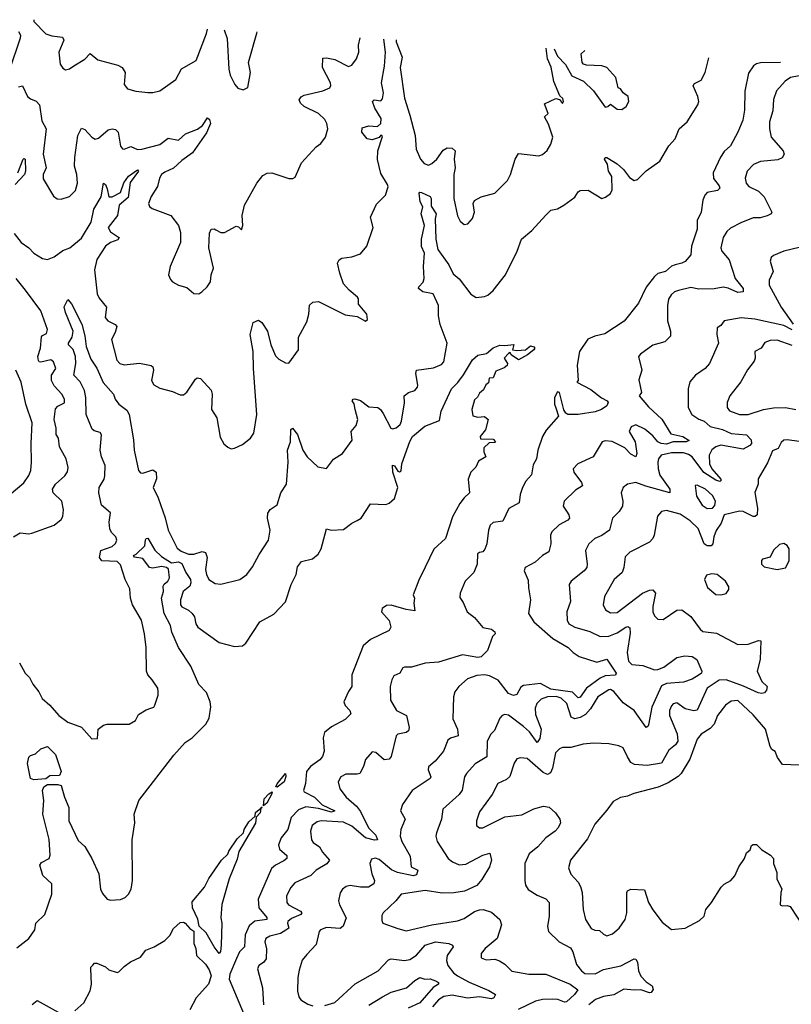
# Model space of a CAD drawing. Extents: x 1493970 to 1595317, y 729910 to 844791.
# Tile 227 of 256: x 1519911 to 1524449, y 834727 to 840516. Entities that reach past the tile are written whole.
import ezdxf

# ---------------------------------------------------------------- set-up
doc = ezdxf.new("R2010")
doc.units = 0

msp = doc.modelspace()

# ---------------------------------------------------------------- linework, layer by layer
at = {"layer": '0CON10XD'}
for points in [[(1519994.2, 840515.8), (1519994.5, 840505), (1520065, 840432), (1520100.7, 840420.7), (1520162.7, 840412.7), (1520170.8, 840395), (1520140.8, 840325), (1520148.8, 840255), (1520165, 840230), (1520180.5, 840220.5), (1520205, 840227.5), (1520229.2, 840245), (1520295, 840284.2), (1520325, 840316.7), (1520370, 840280), (1520488.9, 840248.9), (1520513.8, 840235), (1520531.2, 840205), (1520526.7, 840135), (1520545, 840110), (1520595, 840095.8), (1520665, 840087.5), (1520695, 840087.5), (1520735, 840098), (1520830, 840165), (1520862.6, 840227.4), (1520950, 840275), (1521010.8, 840435), (1521015, 840460.8)], [(1519905, 840446.2), (1519915.3, 840425.3), (1519915, 840407.5), (1519848.9, 840215)], [(1521113.8, 840455.4), (1521130.8, 840405), (1521140.8, 840225), (1521149.5, 840189.5), (1521176.2, 840135), (1521195, 840113.3), (1521225, 840102.5), (1521253, 840117), (1521268.1, 840205), (1521257.5, 840265), (1521305, 840437.5), (1521307.9, 840444.6)], [(1519878.3, 839258.3), (1519919.2, 839205), (1519964.3, 839174.3), (1519995, 839143), (1520045, 839111.5), (1520075, 839106.5), (1520115, 839121.9), (1520165, 839158.5), (1520206.2, 839173.8), (1520275, 839230.5), (1520330.9, 839325), (1520348.2, 839401.8), (1520389.7, 839475), (1520405, 839554), (1520415, 839547.1), (1520425, 839520.8), (1520435, 839473.8), (1520455, 839474.1), (1520505, 839499.1), (1520523.7, 839556.3), (1520550.8, 839595), (1520605, 839633.1), (1520610.4, 839625), (1520561.7, 839558.3), (1520549.1, 839470.9), (1520496.8, 839425), (1520485.9, 839365), (1520431.5, 839295), (1520445, 839268.2), (1520493, 839237), (1520496.7, 839235), (1520488.7, 839221.3), (1520445, 839206.2), (1520415, 839184.4), (1520365, 839106), (1520351.4, 839045), (1520367.1, 838905), (1520379.1, 838879.1), (1520422, 838825), (1520414.2, 838765), (1520428.8, 838745), (1520473.1, 838723.1), (1520482, 838712), (1520473.6, 838676.4), (1520450.8, 838635), (1520482.9, 838515), (1520501.2, 838495), (1520525, 838485.8), (1520615, 838495.6), (1520685, 838482.5), (1520694.3, 838474.3), (1520698.6, 838455), (1520686, 838395), (1520700, 838370), (1520735, 838350), (1520810.5, 838330.5), (1520855, 838310), (1520875, 838311.2), (1520895, 838326.7), (1520945, 838403.3), (1520955, 838410), (1520975, 838406.7), (1521037.7, 838337.7), (1521043.8, 838315), (1521040, 838225), (1521070, 838175), (1521091.2, 838061.2), (1521112.7, 838022.7), (1521135, 838002.5), (1521155, 837993.3), (1521175, 837997.5), (1521222.3, 838017.7), (1521268, 838055), (1521288, 838085), (1521305.6, 838195.6), (1521286.1, 838465), (1521284.5, 838564.5), (1521267.1, 838665), (1521284, 838735), (1521315, 838750), (1521335, 838736.2), (1521369.2, 838685), (1521387.5, 838605), (1521415, 838540), (1521435, 838519.2), (1521475, 838498.8), (1521495, 838497.5), (1521550, 838575), (1521550.9, 838649.1), (1521600.9, 838739.1), (1521611.9, 838785), (1521615, 838836.7), (1521635, 838856), (1521668.3, 838858.3), (1521825, 838781.2), (1521895, 838770), (1521945, 838742.5), (1521956.4, 838753.6), (1521952.5, 838785), (1521904.1, 838844.1), (1521904, 838875), (1521897.5, 838885), (1521848.6, 838925), (1521815, 838963.8), (1521793.1, 839025), (1521780, 839085), (1521790, 839105), (1521805, 839113.8), (1521865, 839121.2), (1521915, 839138.8), (1521953.3, 839185), (1521990, 839295), (1521974.3, 839355.7), (1522009.5, 839430.5), (1522062, 839485), (1522077.3, 839532.7), (1522075, 839546), (1522035, 839612), (1522015.3, 839694.7), (1522016.9, 839745), (1522045, 839830), (1522035, 839836.7), (1522025, 839822.5), (1521985, 839810), (1521955, 839814.5), (1521923.1, 839855), (1521925, 839880), (1521965, 839892.5), (1522015, 839887.5), (1522034.3, 839905), (1522036.4, 839935), (1522000.7, 839995), (1521985.6, 840035), (1521995.5, 840044.5), (1522035, 840038.2), (1522045, 840050), (1522050.7, 840085), (1522038.5, 840145), (1522057.3, 840242.7), (1522062.5, 840325), (1522052.5, 840402.1)], [(1519905, 840120.5), (1519927.2, 840127.2), (1519956.4, 840065), (1519975, 840050.4), (1520007.8, 840037.8), (1520027.5, 840015), (1520042.1, 839922.1), (1520066.7, 839875), (1520050, 839725), (1520066.7, 839645), (1520048.6, 839605), (1520050.3, 839580.3), (1520109.2, 839479.2), (1520132.7, 839462.7), (1520155, 839460), (1520204.3, 839475.7), (1520238.9, 839511.1), (1520251.4, 839555), (1520247.8, 839605), (1520234.4, 839655), (1520235.7, 839705), (1520252.9, 839835), (1520275, 839878), (1520295, 839870), (1520334.7, 839824.7), (1520355, 839812.9), (1520375, 839819.2), (1520431.7, 839868.3), (1520455, 839873.8), (1520475, 839870.8), (1520490.4, 839855), (1520505, 839772.5), (1520515, 839756.7), (1520525, 839753.8), (1520565, 839769.4), (1520605, 839753.1), (1520628.8, 839755), (1520735, 839782.7), (1520785, 839819.2), (1520845, 839807.3), (1520886.9, 839845), (1520957.4, 839872.6), (1520986.6, 839893.4), (1521015, 839938.8), (1521028.4, 839928.4), (1521032.8, 839905), (1521010.2, 839849.8), (1520927.6, 839732.4), (1520865, 839688.9), (1520816.8, 839643.3), (1520765, 839620), (1520745.7, 839605), (1520734.3, 839585), (1520720.8, 839535), (1520684.5, 839475.5), (1520668, 839435), (1520675, 839416.7), (1520690, 839405), (1520800, 839365), (1520845.9, 839305.9), (1520856.7, 839265), (1520856.2, 839205), (1520796, 839065), (1520786.2, 839015), (1520797.7, 838987.7), (1520810, 838975), (1520845.6, 838955.6), (1520895, 838942), (1520935, 838906.7), (1520965, 838903.3), (1520982.5, 838915), (1521013.3, 838945), (1521033.3, 838975), (1521038, 839015), (1521051.5, 839055), (1521024.4, 839175), (1521028.3, 839261.7), (1521036.4, 839283.6), (1521055, 839286), (1521065, 839280), (1521094.3, 839264.3), (1521115, 839264.2), (1521185, 839302.2), (1521198.9, 839298.9), (1521215, 839280), (1521224.2, 839305.8), (1521218.9, 839365), (1521233.6, 839425), (1521305, 839553.8), (1521340.5, 839599.5), (1521365.9, 839614.1), (1521395, 839615.8), (1521495, 839582), (1521517.5, 839582.5), (1521530.5, 839589.5), (1521568, 839675), (1521655, 839768.8), (1521682.7, 839787.3), (1521708.8, 839825), (1521724, 839875), (1521718.1, 839905), (1521705, 839930), (1521669.4, 839965), (1521585, 840005.4), (1521562.2, 840025), (1521554.2, 840045), (1521566.9, 840063.1), (1521585, 840072.5), (1521695, 840096.9), (1521736, 840115), (1521741.4, 840128.6), (1521738.9, 840145), (1521692.2, 840235), (1521695, 840290), (1521715, 840291.2), (1521765, 840281.5), (1521845, 840240), (1521865, 840248.8), (1521891.2, 840285), (1521905.8, 840324.2), (1521904.2, 840365.8), (1521914.2, 840410)], [(1522125.3, 840397.9), (1522125.2, 840385), (1522161.4, 840295), (1522148.2, 840235), (1522175.2, 840055), (1522206.2, 839953.8), (1522237.9, 839835), (1522242.2, 839755), (1522268.1, 839695), (1522289.7, 839669.7), (1522315, 839660.8), (1522335, 839670), (1522365, 839695.8), (1522401.7, 839748.3), (1522425, 839762.9), (1522455, 839760), (1522472.5, 839745), (1522465.4, 839695), (1522473.1, 839645), (1522464, 839605), (1522463.8, 839465), (1522485, 839362.5), (1522501.2, 839331.2), (1522525, 839311.2), (1522546.7, 839315), (1522575, 839347.5), (1522585.8, 839385), (1522577.5, 839435), (1522586.7, 839453.3), (1522625, 839474), (1522705, 839495.8), (1522779.3, 839570.7), (1522797.5, 839605), (1522824.4, 839695), (1522845, 839728.8), (1522965, 839715.8), (1522985, 839724.2), (1523012.6, 839747.4), (1523035.6, 839785), (1523047.5, 839825), (1523021.6, 839901.6), (1522996.7, 839945), (1523018.8, 839965), (1522998.3, 840021.7), (1523065, 840052.5), (1523086.7, 840046.7), (1523103, 840023), (1523108.8, 840035), (1523105, 840052.5), (1523088.3, 840068.3), (1523051.9, 840151.9), (1523036.6, 840236.6), (1523016.2, 840285), (1523006.9, 840347.5)], [(1523055, 840344.8), (1523075, 840301.4), (1523121.8, 840251.8), (1523157.5, 840185), (1523226.7, 840155), (1523285, 840098), (1523355, 840002.5), (1523370, 840005), (1523385, 840020), (1523425, 839990), (1523453, 839987), (1523477.5, 840005), (1523493.3, 840035), (1523490, 840065), (1523460, 840085), (1523445, 840110), (1523430, 840115), (1523416.1, 840176.1), (1523365, 840233.8), (1523335, 840244.3), (1523245, 840248.8), (1523227.5, 840255), (1523220, 840265), (1523212.5, 840315), (1523234.2, 840334.5)], [(1523919.4, 840160.6), (1523941.8, 840205), (1523964.7, 840292.5)], [(1524381.7, 840267.7), (1524383.3, 840265), (1524268.1, 840261.9), (1524245, 840256.5), (1524225.9, 840244.1), (1524198, 840202), (1524176, 840095), (1524173.2, 839983.2), (1524164.4, 839925), (1524135, 839853.8), (1524091.2, 839775), (1524055, 839740.8), (1524032.2, 839707.8), (1523988.9, 839615), (1523991.5, 839581.5), (1524025, 839540), (1524029.4, 839525), (1524015, 839511.4), (1523955, 839500), (1523939.8, 839485), (1523928.8, 839455), (1523918.2, 839385), (1523895.5, 839335), (1523896, 839285), (1523861.3, 839185), (1523857.2, 839132.8), (1523824.2, 839095), (1523805, 839084.1), (1523765.4, 839075.4), (1523745, 839067.5), (1523709.4, 839035), (1523665, 839023.5), (1523645, 839006.8), (1523595, 838943.6), (1523550.9, 838849.1), (1523466.9, 838743.1), (1523351.7, 838668.3), (1523293.3, 838655), (1523252, 838638), (1523202.9, 838565), (1523190, 838485), (1523196.2, 838395), (1523187.5, 838385), (1523271, 838341), (1523332.1, 838292.1), (1523366.5, 838275), (1523372.9, 838265), (1523364.5, 838245), (1523333.3, 838225), (1523295, 838211.1), (1523195, 838195.7), (1523135.3, 838195.3), (1523122.6, 838202.6), (1523111.3, 838221.3), (1523086.7, 838325), (1523075, 838327.1), (1523057.1, 838295), (1523056.5, 838255), (1523063.3, 838233.3), (1523080, 838185), (1523007.8, 838102.2), (1522986.7, 838065), (1522958.1, 837985), (1522951.1, 837935), (1522930.2, 837899.8), (1522920.5, 837839.5), (1522887.9, 837802.1), (1522867.9, 837765), (1522855.4, 837725), (1522849.4, 837675), (1522787.4, 837642.6), (1522751.7, 837568.3), (1522695, 837559.4), (1522678.6, 837545), (1522668.9, 837515), (1522658.9, 837435), (1522647.3, 837402.7), (1522635, 837387.5), (1522615, 837384.2), (1522602.9, 837375), (1522602.2, 837315), (1522582.9, 837265), (1522531.4, 837215), (1522502, 837145), (1522499.5, 837119.5), (1522519.8, 837089.8), (1522542, 837035), (1522585, 837000.5), (1522635, 836942.3), (1522685, 836933.4), (1522705, 836917.2), (1522707.9, 836905), (1522691.1, 836888.9), (1522663, 836807), (1522625, 836769.2), (1522605, 836767.1), (1522515, 836781.1), (1522375, 836738.9), (1522296.5, 836733.5), (1522215, 836708.6), (1522175, 836708.8), (1522164.3, 836705.7), (1522146.2, 836675), (1522112, 836658), (1522098.9, 836635), (1522089.5, 836595), (1522092.2, 836515), (1522126.9, 836455), (1522185.7, 836425), (1522200.9, 836355), (1522196.9, 836335), (1522184.6, 836325.4), (1522134.5, 836315.5), (1522125, 836306.2), (1522096.5, 836183.5), (1522085, 836168.8), (1522055, 836164.4), (1522005, 836207.1), (1521985, 836210.8), (1521944.5, 836165.5), (1521932.9, 836125), (1521911.2, 836085), (1521895, 836080), (1521829.1, 836080.9), (1521800, 836065), (1521784.3, 836035), (1521794.6, 835994.6), (1521831.9, 835945), (1521891.2, 835891.2), (1521915, 835861.1), (1521962.6, 835765), (1522005, 835721.5), (1522015.5, 835695), (1521997.5, 835692.5), (1521945, 835705.5), (1521865, 835774.8), (1521815, 835797.7), (1521685, 835806.5), (1521660.6, 835799.4), (1521632.1, 835777.9), (1521621.1, 835745), (1521626.9, 835695), (1521638, 835678), (1521675, 835653.3), (1521692.4, 835622.4), (1521732.9, 835575), (1521717.7, 835552.3), (1521654.6, 835515.4), (1521622.5, 835485), (1521529.2, 835440.8), (1521506.3, 835413.7), (1521480.4, 835365), (1521481.5, 835325), (1521492, 835312), (1521562.2, 835275), (1521570, 835265), (1521565, 835254.7), (1521508.8, 835231.2), (1521489.1, 835215), (1521485.5, 835205), (1521493.5, 835175), (1521476.6, 835163.4), (1521445, 835143), (1521381.7, 835128.3), (1521358.1, 835115), (1521352.5, 835095), (1521362.7, 835052.8), (1521360, 834995), (1521345, 834972.5), (1521317.5, 834955), (1521310.6, 834935), (1521339.2, 834825), (1521344.7, 834725)], [(1519910.8, 836735), (1519943.8, 836675), (1519968.9, 836648.9), (1519989.3, 836609.3), (1520024.3, 836565), (1520044.2, 836525), (1520088.8, 836485), (1520141.2, 836425), (1520195, 836385.8), (1520275.6, 836355.6), (1520335, 836287.5), (1520369.3, 836290.7), (1520373.3, 836345), (1520405, 836368.8), (1520425, 836373.8), (1520555.8, 836374.2), (1520593.3, 836395), (1520609.3, 836430.7), (1520655, 836458.8), (1520682.7, 836467.3), (1520700, 836475), (1520706.7, 836485), (1520726.1, 836543.9), (1520726.2, 836565), (1520723.3, 836585), (1520691.2, 836635), (1520664.2, 836664.2), (1520656.2, 836685), (1520656, 836825), (1520645.7, 836905), (1520627.1, 836985), (1520574.2, 837075), (1520563.1, 837115), (1520559.7, 837169.7), (1520532.5, 837225), (1520505, 837310), (1520485, 837330.8), (1520395, 837334.2), (1520380.8, 837355), (1520389.4, 837395), (1520455, 837417.8), (1520474.6, 837435.4), (1520483.3, 837455), (1520476.1, 837475), (1520451.4, 837501.4), (1520442, 837522), (1520437.3, 837562.7), (1520445, 837617.5), (1520392.6, 837662.6), (1520377.5, 837735), (1520378.2, 837765), (1520408.6, 837815), (1520412.5, 837835), (1520414, 837895), (1520392.5, 837945), (1520385.3, 837985), (1520392.6, 838075), (1520385, 838088.5), (1520349, 838099), (1520338.5, 838108.5), (1520302.5, 838195), (1520300.7, 838295), (1520291.8, 838335), (1520266.5, 838386.5), (1520228.9, 838425), (1520242.4, 838495), (1520239.6, 838535), (1520226, 838576), (1520198.5, 838605), (1520197.7, 838615), (1520220.8, 838649.2), (1520225.4, 838685.4), (1520180, 838795), (1520172.7, 838827.3), (1520195, 838870), (1520216.9, 838845), (1520276.8, 838725), (1520295, 838656.7), (1520302.1, 838595), (1520330.3, 838520.3), (1520365, 838467.1), (1520403, 838383), (1520462.7, 838315), (1520472.5, 838285), (1520493.4, 838255), (1520541.1, 838221.1), (1520555.1, 838195.1), (1520581.1, 838045), (1520583.8, 837985), (1520610, 837865), (1520622.6, 837852.6), (1520635, 837850), (1520695, 837869.4), (1520714.2, 837855), (1520715, 837817.5), (1520695.7, 837765), (1520725.6, 837705), (1520767.2, 837587.2), (1520784.4, 837515), (1520838.1, 837408.1), (1520860.5, 837390.5), (1520905, 837374.6), (1520935, 837374.5), (1520985, 837389.1), (1521005, 837384.2), (1521014.5, 837355), (1521004.4, 837284.4), (1521009.2, 837255), (1521023.8, 837225), (1521061.2, 837201.2), (1521095, 837198), (1521205, 837223.8), (1521247.5, 837255), (1521280.7, 837299.3), (1521318.9, 837371.1), (1521374.5, 837455.5), (1521384.4, 837515), (1521368.6, 837585), (1521370, 837615), (1521384.4, 837635.6), (1521425, 837663.3), (1521446.2, 837735), (1521481.2, 837785), (1521490, 837915), (1521486.6, 837985), (1521503.5, 838035), (1521505, 838107.5), (1521515, 838113.8), (1521545, 838076.9), (1521576.4, 837985), (1521601.9, 837945), (1521665, 837888), (1521715, 837876.7), (1521757.4, 837932.6), (1521808.8, 837965), (1521865.6, 838044.4), (1521861.5, 838095), (1521890, 838130), (1521900.4, 838165), (1521884, 838224), (1521877.9, 838257.9), (1521867.5, 838275), (1521872.5, 838285), (1521882.9, 838287.1), (1521915, 838276.5), (1521965, 838239.4), (1522016.8, 838236.8), (1522033.8, 838223.8), (1522049.7, 838199.7), (1522094.3, 838115), (1522105, 838111.4), (1522125, 838117.1), (1522149.2, 838135), (1522157.5, 838155), (1522174.1, 838264.1), (1522173.3, 838305), (1522197.5, 838325), (1522235, 838336.7), (1522250, 838355), (1522253.3, 838366.7), (1522240, 838435), (1522244.4, 838455.6), (1522345, 838468.6), (1522392.2, 838487.8), (1522405.5, 838504.5), (1522424.7, 838615), (1522384.3, 838724.3), (1522374.5, 838775), (1522374, 838835), (1522343.5, 838903.5), (1522282, 838915), (1522255.8, 838935), (1522258, 838945), (1522285, 838972.5), (1522290.2, 838995), (1522286, 839065), (1522292.5, 839142.5), (1522275, 839182.5), (1522274.3, 839225), (1522292.8, 839305), (1522272.5, 839375), (1522281.2, 839415), (1522265.5, 839445.5), (1522260, 839495), (1522265, 839501.2), (1522275, 839498.9), (1522325, 839477.1), (1522330.6, 839465), (1522330.5, 839420.5), (1522359.6, 839375), (1522354.4, 839345), (1522358.5, 839225), (1522369.5, 839165), (1522435.2, 839075.2), (1522460.9, 839020.9), (1522495, 838992.6), (1522565, 838901.5), (1522596.7, 838883.3), (1522645, 838888.1), (1522665, 838897.1), (1522695, 838924.3), (1522768.9, 839015), (1522837.1, 839155), (1522862, 839225), (1522923.8, 839276.2), (1523005, 839366), (1523035, 839396), (1523075, 839404), (1523112, 839425), (1523175, 839472), (1523195, 839503.8), (1523207.7, 839512.3), (1523255, 839514), (1523335, 839464.2), (1523357.2, 839472.8), (1523385, 839494.2), (1523394.6, 839515.4), (1523394.1, 839594.1), (1523373.3, 839625), (1523367.4, 839667.4), (1523350, 839695), (1523355, 839706), (1523365, 839705.7), (1523425, 839667.8), (1523462.5, 839635), (1523498.3, 839588.3), (1523525, 839571.4), (1523545, 839576.9), (1523595, 839627.8), (1523676.1, 839683.9), (1523728.9, 839775), (1523765.4, 839815), (1523789.1, 839875), (1523836.5, 839915), (1523900, 840015), (1523904.6, 840035), (1523900, 840065), (1523872.3, 840127.7), (1523880, 840140), (1523919.4, 840160.6)], [(1524494.6, 840185.4), (1524443.3, 840175), (1524412, 840155), (1524362, 840098), (1524343.7, 840046.3), (1524339.8, 839980.2), (1524321.5, 839915), (1524321.5, 839875), (1524331.5, 839825), (1524400.8, 839745), (1524407.5, 839725), (1524395.4, 839704.6), (1524368.8, 839691.2), (1524268.5, 839681.5), (1524225.8, 839665), (1524190, 839625), (1524178.1, 839585), (1524184.4, 839555), (1524200, 839535), (1524256.8, 839506.8), (1524289.2, 839475), (1524334, 839385), (1524330, 839375), (1524307.3, 839362.7), (1524265, 839351.2), (1524225, 839351.1), (1524151.7, 839321.7), (1524090.6, 839289.4), (1524070.1, 839269.9), (1524048.9, 839235), (1524034.2, 839175), (1524040.6, 839155), (1524083.6, 839105), (1524118.2, 838995), (1524165.5, 838935), (1524165.8, 838915), (1524135, 838911.8), (1524077.4, 838937.4), (1524047.3, 838942.7), (1523995, 838932.9), (1523905, 838930.6), (1523859.1, 838940.9), (1523785, 838924.5), (1523762, 838915), (1523742.2, 838897.8), (1523726.6, 838873.4), (1523720.5, 838835), (1523720.9, 838745), (1523739.5, 838685), (1523739.2, 838655), (1523705, 838622.9), (1523635, 838602), (1523561.2, 838548.8), (1523551.2, 838535), (1523569.2, 838455), (1523552.1, 838397.9), (1523567.5, 838325), (1523554.4, 838305), (1523609.9, 838239.9), (1523687.6, 838167.6), (1523740.7, 838080.7), (1523810.8, 838065), (1523848.3, 838041.7), (1523830, 838035), (1523755, 838034), (1523715, 838021.3), (1523684, 838024), (1523663.5, 838035), (1523635, 838069.4), (1523588.1, 838108.1), (1523535, 838133.1), (1523507.7, 838122.3), (1523496.2, 838095), (1523529.8, 838035), (1523540.8, 837965), (1523535, 837945.8), (1523505, 837960.8), (1523469.5, 837999.5), (1523395, 838035.4), (1523355, 838040), (1523337.5, 838035), (1523284.5, 837945.5), (1523193.8, 837905), (1523165.8, 837875), (1523170, 837855), (1523215.5, 837795), (1523220.8, 837775), (1523180.5, 837749.5), (1523112.9, 837685), (1523108.1, 837655), (1523127.4, 837627.4), (1523141.4, 837605), (1523144, 837585), (1523135, 837574.2), (1523083.4, 837546.6), (1523041.4, 837505), (1523033.5, 837485), (1523035.5, 837435), (1523023.2, 837386.8), (1522985, 837365.7), (1522943.5, 837326.5), (1522884, 837295), (1522877.5, 837275), (1522901.2, 837221.2), (1522902.9, 837175), (1522915.7, 837105.7), (1522904.3, 837025), (1522935.6, 836975), (1523046.9, 836876.9), (1523136.9, 836825), (1523165.5, 836795), (1523201.2, 836771.2), (1523305, 836738.5), (1523365, 836755.5), (1523420, 836675), (1523415, 836662.2), (1523355, 836658.8), (1523324.5, 836645.5), (1523245.2, 836585), (1523208, 836532), (1523195, 836528.9), (1523162.7, 836562.7), (1523035, 836580.4), (1522975, 836612.9), (1522875, 836601.9), (1522858.8, 836591.2), (1522835, 836548.8), (1522815, 836542.8), (1522785.4, 836555.4), (1522725, 836633.4), (1522675, 836658.6), (1522645, 836664.6), (1522598.9, 836661.1), (1522545, 836641.4), (1522493.8, 836595), (1522471.2, 836565), (1522462, 836535), (1522458.9, 836405), (1522486.8, 836345), (1522489.2, 836305), (1522445, 836291.5), (1522429.8, 836280.2), (1522404.4, 836215), (1522355, 836156.9), (1522316.4, 836123.6), (1522313.6, 836105), (1522329.6, 836065), (1522324.5, 836055), (1522219.4, 835985), (1522162.5, 835902.5), (1522151.1, 835865), (1522179.1, 835815), (1522152.7, 835755), (1522149.6, 835715), (1522159.2, 835685), (1522207.7, 835597.7), (1522213.2, 835535), (1522253.2, 835515), (1522245, 835487.7), (1522225, 835481.7), (1522132.4, 835502.4), (1522098.6, 835518.6), (1522025, 835578.5), (1522003, 835587), (1521979.4, 835580.6), (1521970.6, 835555), (1521981.8, 835495), (1521996.9, 835455), (1521993.3, 835435), (1521963.3, 835416.7), (1521915, 835415.3), (1521854.6, 835425.4), (1521830.6, 835419.4), (1521809.2, 835405), (1521796.6, 835383.4), (1521786.7, 835335), (1521792, 835312), (1521832.2, 835235), (1521813.3, 835186.7), (1521795, 835172.9), (1521715, 835178.9), (1521679.4, 835165), (1521671.8, 835155), (1521655, 835079.2), (1521599.3, 835020.7), (1521573.1, 834986.9), (1521555, 834928), (1521546.5, 834885), (1521544.8, 834805), (1521552, 834772), (1521565, 834752.7), (1521605, 834728.5), (1521635, 834718.9)], [(1519901.1, 839615), (1519932.1, 839695), (1519935, 839699.4), (1519943.8, 839695), (1519945.8, 839625), (1519940.3, 839605), (1519883.8, 839546.2)], [(1524495, 839176.4), (1524405, 839154.4), (1524345, 839130), (1524331.3, 839118.7), (1524324.4, 839095.6), (1524341.4, 839035), (1524317.8, 838985), (1524319.5, 838955), (1524388.8, 838825), (1524459.5, 838725)], [(1519875, 837476), (1519915, 837500), (1519965, 837494), (1519982.7, 837497.3), (1520113.8, 837543.8), (1520155, 837576.7), (1520164.2, 837595.8), (1520169.2, 837635), (1520159.2, 837685), (1520108.1, 837735), (1520104.5, 837755), (1520121.1, 837785), (1520177.1, 837835), (1520191.7, 837858.3), (1520197.3, 837882.7), (1520184.2, 837935), (1520145.6, 838005), (1520138.6, 838055), (1520126.8, 838076.8), (1520126.7, 838115), (1520114.6, 838165), (1520121.9, 838228.1), (1520135, 838244), (1520175, 838263.3), (1520175.7, 838285), (1520159.2, 838315), (1520115, 838364.2), (1520099.1, 838395), (1520098.1, 838425), (1520124.2, 838465), (1520110.8, 838505), (1520095, 838515.5), (1520035, 838501.9), (1520025, 838504.3), (1520021.8, 838511.8), (1520018.8, 838535), (1520034.6, 838585), (1520039.4, 838650.6), (1520045, 838660), (1520068.6, 838671.4), (1520075.5, 838695), (1520036.5, 838805), (1519945, 838925.4), (1519891.2, 838995)], [(1524455, 838692.3), (1524405, 838718.7), (1524235, 838755.3), (1524155, 838762.9), (1524054.6, 838745.4), (1524035, 838718.8), (1524013.3, 838705), (1524010.8, 838665), (1524020.8, 838615), (1523967.5, 838495), (1523942, 838465), (1523884.6, 838425.4), (1523852.8, 838387.2), (1523843.1, 838345), (1523843.2, 838236.8), (1523863.1, 838195), (1523905, 838166.7), (1523936.9, 838155), (1523971.2, 838125), (1524045, 838106.6), (1524095, 838082.9), (1524186.2, 838075), (1524212.1, 838045), (1524214, 838025), (1524205, 838013.4), (1524165, 837991.2), (1524035, 838014.1), (1524005, 838004.8), (1523982.1, 837987.9), (1523966.5, 837955), (1523967.9, 837905), (1523982.4, 837875), (1524033.6, 837815), (1524035.4, 837804.6), (1524028.7, 837801.3), (1524005, 837808.1), (1523935, 837854.2), (1523865, 837946.1), (1523845, 837959.8), (1523815, 837968.5), (1523745, 837969.3), (1523682.9, 837955), (1523667.8, 837935), (1523664.5, 837915), (1523665.4, 837875), (1523675, 837838.6), (1523735, 837755.6), (1523735.3, 837734.7), (1523593.2, 837773.3), (1523534.5, 837795.5), (1523485, 837784.3), (1523460, 837765), (1523447.8, 837735), (1523458.8, 837685), (1523455.6, 837655), (1523437.1, 837625), (1523396.9, 837585), (1523380, 837515), (1523335.7, 837484.3), (1523293.7, 837466.3), (1523257.8, 837435), (1523237.8, 837395), (1523248.1, 837315), (1523245.6, 837295), (1523230, 837275), (1523155, 837215.7), (1523142.5, 837195), (1523150.4, 837095), (1523128.8, 837035), (1523130, 836985), (1523140, 836965), (1523175, 836944.6), (1523265, 836918.7), (1523325, 836888.9), (1523375, 836891.6), (1523425, 836911.6), (1523475, 836944.7), (1523488.1, 836948.1), (1523499.9, 836939.9), (1523501.2, 836908.8), (1523482.9, 836795), (1523491.8, 836745), (1523510.8, 836725), (1523575, 836720), (1523645, 836694.2), (1523664.4, 836695.6), (1523699.8, 836710.2), (1523775, 836766.9), (1523823.1, 836776.9), (1523865, 836771.1), (1523894, 836755), (1523922, 836685), (1523920, 836675), (1523908, 836665), (1523865, 836638.1), (1523815, 836620.5), (1523715, 836613.1), (1523685, 836599.7), (1523629.5, 836475), (1523608.9, 836371.1), (1523605, 836360), (1523595, 836354.2), (1523525, 836455.4), (1523459.9, 836499.9), (1523405, 836567.1), (1523385, 836577.9), (1523375, 836575.4), (1523311.2, 836535), (1523268.7, 836465), (1523238.1, 836431.9), (1523206.9, 836413.1), (1523175, 836405.2), (1523154.6, 836414.6), (1523128.9, 836495), (1523095, 836527.2), (1523066.9, 836536.9), (1523014.3, 836535.7), (1522978.7, 836521.3), (1522952.2, 836495), (1522942, 836468), (1522945, 836432), (1522978.6, 836345), (1522970.1, 836289.9), (1522955, 836266.9), (1522909.1, 836329.1), (1522875, 836361.3), (1522785, 836426.2), (1522765, 836431.2), (1522748.6, 836425), (1522735, 836410), (1522702.6, 836337.4), (1522682.2, 836315), (1522660.5, 836275), (1522658, 836182), (1522589.6, 836140.4), (1522538.6, 836085), (1522528.1, 836065), (1522513, 835987), (1522495, 835960.8), (1522399.4, 835875), (1522390.9, 835815), (1522362.2, 835735), (1522359.4, 835715), (1522366.9, 835685), (1522431.4, 835585), (1522456, 835565), (1522495, 835546.7), (1522535, 835552), (1522635, 835604.5), (1522675.9, 835615.9), (1522685.5, 835575.5), (1522673.6, 835535), (1522629.3, 835460.7), (1522600, 835425), (1522527.8, 835392.2), (1522465, 835381.9), (1522395, 835380.9), (1522295, 835395.6), (1522155, 835374.4), (1522123.8, 835336.2), (1522048.8, 835265), (1522041.2, 835248.8), (1522040.5, 835220.5), (1522046.7, 835205), (1522135, 835173.3), (1522185, 835159.6), (1522335, 835194.1), (1522485, 835218.7), (1522525, 835232.5), (1522585, 835272.5), (1522615, 835282.9), (1522637.5, 835285), (1522685, 835269.4), (1522735.8, 835225), (1522745.6, 835195), (1522718.6, 835115), (1522648.6, 835055), (1522626, 835025), (1522625, 835000), (1522655, 834989.2), (1522705, 834992.5), (1522733, 834983), (1522765, 834962.5), (1522805, 834921.4), (1522905, 834905.3), (1523005.9, 834904.1), (1523149.4, 834845), (1523193, 834813), (1523173.6, 834785), (1523127.6, 834742.4), (1523115, 834740.4), (1523075.7, 834755.7), (1523045, 834756.9), (1522985.2, 834754.8), (1522944.3, 834745.7), (1522843.2, 834696.8)], [(1519895, 835060), (1519965.6, 835114.4), (1520000, 835165), (1520006.7, 835205), (1520059.2, 835255), (1520099.4, 835375), (1520100, 835435), (1520047.7, 835485), (1520030.6, 835545), (1520038.7, 835561.3), (1520084.2, 835585), (1520090, 835605), (1520085, 835696.2), (1520046.5, 835845), (1520052.5, 835925), (1520045.3, 835985), (1520054, 836005), (1520075, 836018.8), (1520135, 836020.3), (1520154.5, 836014.5), (1520174.5, 835945), (1520200.8, 835885), (1520199.6, 835805), (1520255, 835690.6), (1520295, 835654.6), (1520335, 835585.4), (1520376.1, 835495), (1520387.5, 835405), (1520399.1, 835379.1), (1520426.2, 835345), (1520445, 835338.9), (1520505, 835344.2), (1520531.4, 835355), (1520551.4, 835375), (1520567.1, 835405), (1520575.7, 835455), (1520573.5, 835693.5), (1520588.2, 835795), (1520584.6, 835845.4), (1520611.5, 835925), (1520818.5, 836191.5), (1520885, 836265.6), (1520925, 836294.4), (1521006.4, 836375), (1521025, 836410), (1521035.4, 836475.4), (1521032.1, 836505), (1521009.4, 836559.4), (1520965, 836606.9), (1520917.2, 836715), (1520844.8, 836824.8), (1520806.8, 836915), (1520798.1, 836955), (1520760, 837025), (1520746.2, 837115), (1520756.2, 837155), (1520755.5, 837185), (1520761.9, 837198.1), (1520783.1, 837215), (1520792.2, 837235), (1520785.5, 837285.5), (1520774.5, 837294.5), (1520745, 837300.9), (1520695, 837290.5), (1520675, 837294.4), (1520635, 837349.1), (1520586.7, 837356.7), (1520580, 837365), (1520596.8, 837373.2), (1520647.1, 837422.9), (1520651.4, 837458.6), (1520655, 837465.8), (1520665, 837467.1), (1520706.8, 837396.8), (1520745, 837359.5), (1520805, 837322.2), (1520845, 837329), (1520865, 837319.6), (1520888.3, 837265), (1520916, 837225), (1520918.4, 837205), (1520911.2, 837185), (1520871.8, 837155), (1520857.5, 837105), (1520856.5, 837076.5), (1520864.4, 837064.4), (1520905, 837044.7), (1520925.7, 837025.7), (1520938.7, 837005), (1520946.8, 836965), (1520959.2, 836945), (1521085, 836854.3), (1521175, 836830.8), (1521222.5, 836835), (1521240.3, 836849.7), (1521322.9, 836975), (1521405, 837020), (1521475, 837093.3), (1521506.9, 837195), (1521536.9, 837255), (1521545, 837299.4), (1521569.5, 837330.5), (1521633.5, 837346.5), (1521666.4, 837373.6), (1521684, 837405), (1521715, 837522.5), (1521744, 837514), (1521815, 837518.8), (1521863.7, 837556.3), (1521895, 837570.8), (1521918.8, 837585), (1521975, 837668.8), (1522065, 837665.8), (1522085, 837674.4), (1522115, 837701.1), (1522135.7, 837765), (1522104.7, 837855), (1522102.8, 837897.2), (1522115, 837893.8), (1522135, 837861.4), (1522145, 837858.1), (1522155, 837864.2), (1522158.9, 837905), (1522205.2, 838035.2), (1522221.2, 838065), (1522293.1, 838126.9), (1522380.9, 838159.1), (1522390.3, 838215), (1522449.7, 838345), (1522487.7, 838382.3), (1522521.8, 838428.2), (1522573.2, 838516.8), (1522605, 838543.2), (1522656.8, 838553.2), (1522695, 838587.5), (1522735, 838602.5), (1522765, 838600), (1522817, 838607), (1522810, 838575), (1522835, 838570.6), (1522885.7, 838574.3), (1522915, 838597.5), (1522935, 838593.3), (1522940, 838585), (1522934.2, 838575), (1522897.5, 838545), (1522845, 838515.5), (1522802.5, 838545), (1522795, 838560), (1522785, 838552.5), (1522761.2, 838525), (1522780, 838495), (1522777.5, 838482.5), (1522760.7, 838469.3), (1522710.7, 838449.3), (1522695, 838410), (1522671.7, 838408.3), (1522668.3, 838381.7), (1522651.7, 838368.3), (1522639.3, 838340.7), (1522615, 838320), (1522603, 838297), (1522585, 838280), (1522570, 838225), (1522577, 838187), (1522605, 838180), (1522645, 838182.5), (1522666.7, 838165), (1522650, 838105), (1522620, 838065), (1522621.7, 838051.7), (1522695, 838050), (1522710, 838035), (1522705, 838030), (1522671.7, 838028.3), (1522641.7, 837998.3), (1522640, 837975), (1522652.5, 837945), (1522610, 837920), (1522593.3, 837885), (1522563.9, 837856.1), (1522548, 837815), (1522557.5, 837735), (1522524.3, 837705.7), (1522498.8, 837671.2), (1522457.4, 837592.6), (1522415, 837466.2), (1522347.7, 837402.3), (1522296.7, 837296.7), (1522258.9, 837221.1), (1522226, 837135), (1522233.3, 837115), (1522229.2, 837085), (1522235, 837040), (1522185, 837047.5), (1522095, 837074.2), (1522067.7, 837072.3), (1522042.5, 837055), (1522040, 837035), (1522083.6, 836983.6), (1522093.3, 836945), (1522083.3, 836925), (1521975, 836871.8), (1521930.6, 836835), (1521864.5, 836665), (1521864.4, 836595), (1521844.7, 836565.3), (1521818.5, 836505), (1521824.7, 836484.7), (1521852.9, 836455), (1521859.2, 836435), (1521825, 836401.8), (1521745, 836358.5), (1521704.5, 836325), (1521695.3, 836294.7), (1521701.8, 836215), (1521691.8, 836185), (1521676.4, 836165), (1521621.1, 836125), (1521597.6, 836095), (1521592.3, 836025), (1521580.9, 835985), (1521585, 835976.9), (1521645, 835946), (1521689.9, 835899.9), (1521764.4, 835865), (1521745, 835857.2), (1521668.2, 835878.2), (1521595, 835888.2), (1521550.4, 835869.6), (1521508.4, 835825), (1521488.4, 835755), (1521449.7, 835705), (1521432.5, 835665), (1521440, 835640), (1521482, 835602), (1521482.2, 835585), (1521465, 835570), (1521414.8, 835545.2), (1521393.1, 835525), (1521312.9, 835345), (1521317.1, 835295), (1521365, 835238), (1521364.4, 835225.6), (1521295, 835216.8), (1521261, 835189), (1521236.6, 835135), (1521233.8, 835065), (1521203.5, 835036.5), (1521186.8, 834996.8), (1521146.9, 834905), (1521143.9, 834875), (1521230.7, 834665)], [(1524455, 838600.7), (1524365, 838632.2), (1524325, 838628.9), (1524292.8, 838617.2), (1524271.1, 838585), (1524234.1, 838565.9), (1524236.1, 838525), (1524230.8, 838509.2), (1524191.7, 838458.3), (1524152.4, 838387.6), (1524086.9, 838305), (1524072.2, 838265), (1524071.4, 838235), (1524085, 838215.8), (1524143.9, 838193.9), (1524195, 838195.3), (1524285, 838223.3), (1524345, 838233.4), (1524415, 838236.2), (1524475, 838223.3)], [(1519850.1, 837719.9), (1519936.5, 837793.5), (1519965, 837836), (1519977.3, 837865), (1519981.5, 837915), (1519978.7, 838025), (1519984.7, 838145), (1519948.4, 838255), (1519920.9, 838385), (1519889.2, 838455)], [(1524495, 838035.4), (1524425, 838046.7), (1524405, 838043.1), (1524390.2, 838029.8), (1524371.2, 837995), (1524337.9, 837982.1), (1524309.3, 837910.7), (1524254.1, 837815.9), (1524254, 837785), (1524234.4, 837735.6), (1524250.9, 837645), (1524248.1, 837605), (1524236, 837595), (1524225, 837594.6), (1524165, 837624.4), (1524145, 837625.7), (1524054.2, 837605.8), (1524035.7, 837555), (1524007.5, 837512.5), (1523993.8, 837475), (1523988.1, 837435), (1523977, 837423), (1523955, 837422.5), (1523937.1, 837435), (1523902.2, 837525), (1523855, 837570.5), (1523795, 837609.2), (1523715, 837630.6), (1523685.4, 837624.6), (1523662, 837598), (1523642.1, 837485), (1523634.4, 837465), (1523615.7, 837445), (1523500, 837385), (1523471.5, 837358.5), (1523463.8, 837295), (1523453.6, 837266.4), (1523407.8, 837225), (1523349.5, 837125), (1523341.9, 837075), (1523355.5, 837045.5), (1523385, 837027.8), (1523425, 837030.4), (1523574.8, 837145.2), (1523615, 837161.5), (1523635, 837163.3), (1523650.4, 837145), (1523634.7, 837065), (1523635.3, 837035.3), (1523645, 837012), (1523665, 836991.4), (1523695, 836988.6), (1523775, 837043.8), (1523805, 837046.2), (1523858, 837008), (1523912.4, 836932.4), (1523928.5, 836918.5), (1524008.8, 836908.8), (1524135, 836842.5), (1524195, 836843.8), (1524256.4, 836866.4), (1524268.8, 836865), (1524265.4, 836755), (1524248.1, 836685), (1524275.7, 836625), (1524306.2, 836595), (1524304, 836575), (1524291.9, 836558.1), (1524276.3, 836553.7), (1524255, 836558.5), (1524168.5, 836598.5), (1524065, 836634.2), (1524025, 836632.2), (1523954.8, 836585), (1523895, 836457.1), (1523875, 836453.3), (1523825, 836463.6), (1523775, 836500), (1523755, 836494.3), (1523745, 836482.9), (1523733.3, 836455), (1523732.3, 836425), (1523777.9, 836317.9), (1523781.2, 836275), (1523768.1, 836251.9), (1523727.8, 836222.2), (1523685, 836145.6), (1523601.8, 836131.8), (1523526.8, 836136.8), (1523505, 836148.6), (1523485, 836181.2), (1523460, 836235), (1523435, 836246.7), (1523375, 836259.2), (1523285, 836262), (1523225, 836257.1), (1523152.1, 836237.9), (1523103.4, 836236.6), (1523085, 836228.6), (1523062.9, 836205), (1523044.1, 836115), (1523032, 836088), (1523015, 836078.2), (1522990.4, 836090.4), (1522895, 836171.4), (1522855.7, 836175.7), (1522835, 836170), (1522818.5, 836145), (1522793.2, 836066.8), (1522775, 836048.5), (1522723.1, 836025), (1522689.1, 835960.9), (1522615, 835858), (1522597.1, 835805), (1522598, 835778), (1522615.7, 835765.7), (1522635, 835764.4), (1522765, 835828.5), (1522865, 835841.1), (1522935, 835876.2), (1522991.7, 835891.7), (1523025, 835885.7), (1523062.6, 835852.6), (1523087.5, 835815), (1523091.4, 835795), (1523078.6, 835765), (1523060.8, 835745), (1523004.6, 835705.4), (1522957.6, 835652.4), (1522907.3, 835612.7), (1522882.9, 835555), (1522881.4, 835455), (1522885, 835427.5), (1522902.4, 835402.4), (1522955, 835368.6), (1523005, 835346.9), (1523024.4, 835325), (1523025.5, 835244.5), (1523015.7, 835185), (1523020.8, 835155), (1523084.2, 835095), (1523149.9, 835059.9), (1523163.5, 835035), (1523185, 834961.1), (1523215, 834923.8), (1523235, 834908.9), (1523295, 834907.3), (1523345, 834932.1), (1523445.7, 834954.3), (1523525, 834994.5), (1523535, 834991.9), (1523544.4, 834975), (1523550, 834925), (1523563.5, 834893.5), (1523595, 834859.5), (1523631.2, 834835), (1523635.8, 834815), (1523625, 834796.2), (1523615, 834794.5), (1523565, 834813.1), (1523525, 834809.7), (1523465, 834816.5), (1523405, 834783.3), (1523345, 834772.2), (1523297.1, 834755), (1523257.5, 834725)], [(1523955, 837642.2), (1523985, 837644.2), (1524000, 837660), (1524003.8, 837685), (1523985, 837718.2), (1523945, 837756.2), (1523895, 837778.8), (1523883.6, 837776.4), (1523890.6, 837715), (1523925, 837661.4), (1523955, 837642.2)], [(1524365, 837283.8), (1524415, 837293.3), (1524436.4, 837333.6), (1524436.2, 837405), (1524425.2, 837425.2), (1524405, 837436.1), (1524379.9, 837430.1), (1524345, 837397.5), (1524323.8, 837356.2), (1524280, 837345), (1524273.6, 837336.4), (1524273.3, 837315), (1524289.3, 837299.3), (1524365, 837283.8)], [(1524035, 837134.2), (1524065, 837143.3), (1524082.5, 837165), (1524081.7, 837181.7), (1524061.2, 837215), (1524013.7, 837253.7), (1523982.4, 837257.6), (1523950.8, 837249.2), (1523939.4, 837225), (1523957, 837177), (1524005, 837136), (1524035, 837134.2)], [(1524495, 836132.9), (1524397.7, 836137.7), (1524368.7, 836178.7), (1524355, 836213.3), (1524335, 836226.2), (1524325, 836243.8), (1524296.5, 836345), (1524225, 836429.5), (1524135, 836513.5), (1524095, 836510), (1524061.4, 836485), (1524015.5, 836425), (1523995.9, 836374.1), (1523970.9, 836349.1), (1523918.6, 836315), (1523895, 836285.7), (1523852.4, 836167.6), (1523800.9, 836085), (1523783, 836067), (1523725, 836029.6), (1523665.3, 836004.7), (1523522.8, 835967.2), (1523485, 835950), (1523445, 835944), (1523400.5, 835919.5), (1523365, 835869.2), (1523292.8, 835787.2), (1523249.6, 835700.4), (1523150.6, 835575), (1523139.5, 835529.5), (1523153.3, 835493.3), (1523196.1, 835446.1), (1523210.2, 835420.2), (1523218.5, 835385), (1523224.4, 835285), (1523238.1, 835225), (1523272.9, 835172.9), (1523293.6, 835163.6), (1523321.7, 835161.7), (1523345, 835139.2), (1523365, 835130), (1523397.6, 835142.4), (1523437.1, 835175), (1523471.4, 835225), (1523481.9, 835265), (1523480.8, 835385), (1523486.2, 835395), (1523505, 835404.2), (1523585, 835400), (1523609.5, 835325), (1523635, 835282.5), (1523689.3, 835209.3), (1523745, 835168), (1523825, 835174.2), (1523909.7, 835220.3), (1523936.2, 835245), (1523946.7, 835285), (1523980, 835325), (1524036.2, 835415), (1524055, 835433.8), (1524092.5, 835455), (1524117.3, 835482.7), (1524141.2, 835535), (1524173.8, 835585), (1524185, 835617.5), (1524207.5, 835635), (1524215, 835660), (1524225, 835666.7), (1524245, 835667.5), (1524275.8, 835635.8), (1524326.7, 835605), (1524343.3, 835585), (1524343.8, 835555), (1524363, 835503), (1524363.3, 835465), (1524392.5, 835405), (1524386.7, 835385), (1524382.9, 835312.9), (1524395, 835306), (1524425, 835308.8), (1524441.7, 835301.7), (1524525, 835176.7)], [(1519995, 836046.2), (1519975.5, 836055), (1519957.3, 836142.7), (1519965, 836180), (1519975, 836190), (1520005, 836200), (1520035, 836230), (1520075, 836242.5), (1520121.4, 836195), (1520156.2, 836095), (1520145, 836072.4), (1520089.4, 836070.6), (1520065, 836052.5), (1519995, 836046.2)], [(1521425, 836003.1), (1521417.5, 836005), (1521425, 836024), (1521475, 836083.3), (1521477.4, 836067.4), (1521466, 836035), (1521425, 836003.1)], [(1521345, 835893.3), (1521349.5, 835935), (1521376, 835965), (1521396.1, 835976.1), (1521395, 835964), (1521365, 835908.8), (1521345, 835893.3)], [(1521085, 835026), (1521055, 835065.8), (1521007.9, 835147.9), (1520967.4, 835187.4), (1520958.5, 835228.5), (1520926.7, 835295), (1520925, 835330), (1520997.5, 835415), (1521023, 835467), (1521097.5, 835575), (1521135, 835610), (1521141.7, 835628.3), (1521190.6, 835699.4), (1521227.1, 835735), (1521232, 835755), (1521259.1, 835800.9), (1521296.4, 835833.6), (1521298.6, 835855), (1521329.4, 835880.7), (1521337, 835887), (1521329.4, 835880.7), (1521325, 835852.5), (1521302.3, 835827.7), (1521297.1, 835792.9), (1521200, 835625), (1521189.3, 835580.7), (1521142.5, 835465), (1521100, 835315), (1521093.3, 835235), (1521100, 835205), (1521096.7, 835075), (1521093, 835037), (1521085, 835026)], [(1520235, 834688.6), (1520289.2, 834735), (1520325, 834806.7), (1520334.4, 834845), (1520330, 834935), (1520330, 834945), (1520341.7, 834958.3), (1520351.7, 834968.3), (1520365, 834970), (1520415, 834947.5), (1520435, 834930), (1520483.6, 834913.6), (1520495, 834917.5), (1520525, 834950), (1520562.7, 834977.3), (1520622.5, 835005), (1520653.9, 835046.1), (1520702.5, 835065), (1520765, 835103.3), (1520795, 835132.5), (1520815, 835172.5), (1520855, 835207.5), (1520875, 835210), (1520885, 835203.8), (1520912, 835172), (1520936.4, 835156.4), (1520935.7, 835085), (1520947.5, 835055), (1520951.4, 835015), (1521005, 834962.7), (1521025, 834930.9), (1521036.7, 834895), (1521022.1, 834845), (1520948.6, 834765), (1520912.5, 834695)], [(1521705, 834719.7), (1521765, 834738.2), (1521885, 834847.8), (1522020, 834925), (1522080.8, 834989.2), (1522095.4, 834994.6), (1522175, 834985.4), (1522205, 834990.4), (1522245, 835015.3), (1522295.9, 835074.1), (1522356, 835094), (1522434.8, 835084.8), (1522456.7, 835075), (1522459.6, 835065), (1522426, 835015), (1522420.9, 834985), (1522429.1, 834955), (1522462.9, 834912.9), (1522485, 834894.8), (1522555, 834858.1), (1522669.3, 834809.3), (1522709.2, 834785), (1522700, 834765), (1522685, 834759.6), (1522615, 834770.3), (1522545, 834762.4), (1522455, 834781.7), (1522405, 834773.9), (1522375, 834752.8), (1522338.1, 834711.9)], [(1521965, 834721.8), (1522045, 834771.2), (1522095, 834798.7), (1522185.8, 834824.2), (1522235, 834867.7), (1522265, 834884.2), (1522294.5, 834874.5), (1522325, 834877.5), (1522356, 834865), (1522374.4, 834855), (1522374.4, 834845), (1522343.8, 834826.2), (1522265.4, 834735), (1522195.9, 834704.1)], [(1519985, 834726.7), (1520015, 834750), (1520155, 834670.8)]]:
    msp.add_lwpolyline(points, dxfattribs=at)

doc.saveas('drawing.dxf')
